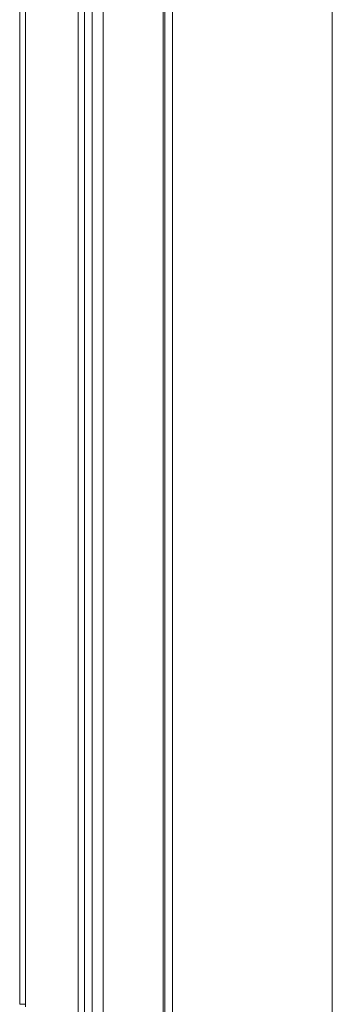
# Model space of a CAD drawing. Header units: millimetres. Extents: x 4 to 836, y 5 to 589.
# Tile 13 of 88: x 367 to 379, y 288 to 328. Entities that reach past the tile are written whole.
import ezdxf

# ---------------------------------------------------------------- set-up
doc = ezdxf.new("R2010")
doc.units = ezdxf.units.MM
doc.layers.add('1', color=7, linetype='Continuous', true_color=0xffffff)

msp = doc.modelspace()

# ---------------------------------------------------------------- linework, layer by layer
at = {"layer": '1', "color": 251, "linetype": 'Continuous', "lineweight": 18}
msp.add_line((379.337, 367.734), (379.337, 245.952), dxfattribs=at)
at = {"layer": '1', "color": 7, "linetype": 'Continuous', "lineweight": 18}
for p, q in [((372.86, 358.506), (372.86, 276.007)), ((366.67, 346.513), (366.67, 288)), ((366.67, 288), (366.671, 288))]:
    msp.add_line(p, q, dxfattribs=at)
at = {"layer": '1', "color": 7, "linetype": 'Continuous', "lineweight": 13}
for p, q in [((372.482, 280.606), (372.482, 353.907)), ((372.556, 353.915), (372.556, 280.598)), ((369.604, 286.23), (369.604, 347.748)), ((370.057, 347.748), (370.057, 286.23)), ((369.038, 286.946), (369.038, 347.567)), ((369.303, 347.567), (369.303, 286.946)), ((366.671, 346.513), (366.671, 288)), ((366.677, 287.998), (366.677, 346.516)), ((366.912, 346.516), (366.912, 287.998)), ((366.671, 288), (366.677, 287.998)), ((366.677, 287.998), (366.912, 287.998))]:
    msp.add_line(p, q, dxfattribs=at)
msp.add_ellipse((365.377, 288.013), major_axis=(1.5, -0.332), ratio=0.975488, start_param=0.144102, end_param=0.212762, dxfattribs=at)

doc.saveas('drawing.dxf')
